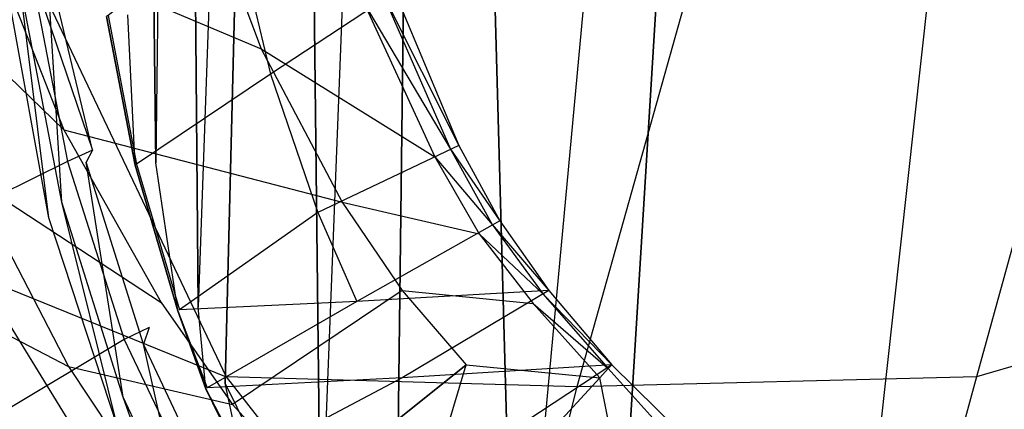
# Model space of a CAD drawing. Extents: x 0 to 0.36, y -0.48 to 0.
# Tile 4 of 25: x 0.054 to 0.16, y -0.362 to -0.32. Entities that reach past the tile are written whole.
import ezdxf

# ---------------------------------------------------------------- set-up
doc = ezdxf.new("R2010")
doc.units = 0
doc.layers.add('L0_VB_BECKEN_0_N_468410____REPL', color=7, linetype='CONTINUOUS')

msp = doc.modelspace()

# ---------------------------------------------------------------- linework, layer by layer
at = {"layer": 'L0_VB_BECKEN_0_N_468410____REPL', "color": 8}
for points, invisible_edges in [([(0.107709, -0.397155, 0.0003), (0.09862, -0.073587, 0.0003), (0.138309, -0.067426, 0.0003), (0.107709, -0.397155, 0.0003)], 10), ([(0.107709, -0.397155, 0.0003), (0.138309, -0.067426, 0.0003), (0.117606, -0.403518, 0.0003), (0.107709, -0.397155, 0.0003)], 13), ([(0.117606, -0.403518, 0.0003), (0.138309, -0.067426, 0.0003), (0.141742, -0.411597, 0.0003), (0.117606, -0.403518, 0.0003)], 10), ([(0.141742, -0.411597, 0.0003), (0.138309, -0.067426, 0.0003), (0.180017, -0.067224, 0.0003), (0.141742, -0.411597, 0.0003)], 13), ([(0.141742, -0.411597, 0.0003), (0.180017, -0.067224, 0.0003), (0.160728, -0.413717, 0.0003), (0.141742, -0.411597, 0.0003)], 10), ([(0.086703, -0.377664, 0.0003), (0.08327, -0.082575, 0.0003), (0.09862, -0.073587, 0.0003), (0.086703, -0.377664, 0.0003)], 10), ([(0.086703, -0.377664, 0.0003), (0.09862, -0.073587, 0.0003), (0.094782, -0.387157, 0.0003), (0.086703, -0.377664, 0.0003)], 13), ([(0.094782, -0.387157, 0.0003), (0.09862, -0.073587, 0.0003), (0.098418, -0.389682, 0.0003), (0.094782, -0.387157, 0.0003)], 10), ([(0.098418, -0.389682, 0.0003), (0.09862, -0.073587, 0.0003), (0.107709, -0.397155, 0.0003), (0.098418, -0.389682, 0.0003)], 13), ([(0.073474, -0.350801, 0.0003), (0.071454, -0.111559, 0.0003), (0.08327, -0.082575, 0.0003), (0.073474, -0.350801, 0.0003)], 10), ([(0.073474, -0.350801, 0.0003), (0.08327, -0.082575, 0.0003), (0.076402, -0.358981, 0.0003), (0.073474, -0.350801, 0.0003)], 13), ([(0.076402, -0.358981, 0.0003), (0.08327, -0.082575, 0.0003), (0.08024, -0.366758, 0.0003), (0.076402, -0.358981, 0.0003)], 10), ([(0.08024, -0.366758, 0.0003), (0.08327, -0.082575, 0.0003), (0.086703, -0.377664, 0.0003), (0.08024, -0.366758, 0.0003)], 13), ([(0.068929, -0.335249, 0.0003), (0.066808, -0.148218, 0.0003), (0.071454, -0.111559, 0.0003), (0.068929, -0.335249, 0.0003)], 10), ([(0.068929, -0.335249, 0.0003), (0.071454, -0.111559, 0.0003), (0.073474, -0.350801, 0.0003), (0.068929, -0.335249, 0.0003)], 13), ([(0.065899, -0.319293, 0.0003), (0.066808, -0.148218, 0.0003), (0.068929, -0.335249, 0.0003), (0.065899, -0.319293, 0.0003)], 13), ([(0.0379, -0.29308, 0.4524), (0.0412, -0.32088, 0.4523), (0.0553, -0.31388, 0.3948), (0.0379, -0.29308, 0.4524)], 14), ([(0.0348, -0.29668, 0.4065), (0.0558, -0.31478, 0.3654), (0.05, -0.34758, 0.4031), (0.0348, -0.29668, 0.4065)], 14), ([(0.0732, -0.30428, 0.2791), (0.0803, -0.32298, 0.2791), (0.0507, -0.31048, 0.3089), (0.0732, -0.30428, 0.2791)], 14), ([(0.0732, -0.30428, 0.2791), (0.0914, -0.31808, 0.263), (0.0803, -0.32298, 0.2791), (0.0732, -0.30428, 0.2791)], 14), ([(0.0772, -0.30878, 0.1288), (0.063776, -0.319363, 0.001793), (0.0813, -0.32568, 0.1288), (0.0772, -0.30878, 0.1288)], 14), ([(0.0772, -0.30878, 0.1288), (0.0813, -0.32568, 0.1288), (0.0947, -0.31688, 0.2525), (0.0772, -0.30878, 0.1288)], 14), ([(0.0507, -0.31048, 0.3089), (0.059, -0.33168, 0.3089), (0.0407, -0.31398, 0.3307), (0.0507, -0.31048, 0.3089)], 14), ([(0.0507, -0.31048, 0.3089), (0.0803, -0.32298, 0.2791), (0.059, -0.33168, 0.3089), (0.0507, -0.31048, 0.3089)], 14), ([(0.0553, -0.31388, 0.3948), (0.0621, -0.33388, 0.3839), (0.058, -0.31268, 0.3839), (0.0553, -0.31388, 0.3948)], 14), ([(0.0621, -0.33388, 0.3839), (0.0572, -0.31348, 0.3829), (0.058, -0.31268, 0.3839), (0.0621, -0.33388, 0.3839)], 14), ([(0.0407, -0.31398, 0.3307), (0.059, -0.33168, 0.3089), (0.049, -0.33688, 0.3307), (0.0407, -0.31398, 0.3307)], 14), ([(0.0553, -0.31388, 0.3948), (0.0412, -0.32088, 0.4523), (0.0594, -0.33508, 0.3948), (0.0553, -0.31388, 0.3948)], 14), ([(0.0572, -0.31348, 0.3829), (0.0588, -0.33948, 0.3829), (0.0543, -0.31618, 0.3829), (0.0572, -0.31348, 0.3829)], 13), ([(0.0621, -0.33388, 0.3839), (0.0553, -0.31388, 0.3948), (0.0594, -0.33508, 0.3948), (0.0621, -0.33388, 0.3839)], 13), ([(0.0588, -0.33948, 0.3829), (0.0572, -0.31348, 0.3829), (0.0614, -0.33518, 0.3829), (0.0588, -0.33948, 0.3829)], 14), ([(0.0572, -0.31348, 0.3829), (0.0621, -0.33388, 0.3839), (0.0614, -0.33518, 0.3829), (0.0572, -0.31348, 0.3829)], 13), ([(0.0558, -0.31478, 0.3654), (0.0765, -0.35828, 0.3624), (0.05, -0.34758, 0.4031), (0.0558, -0.31478, 0.3654)], 14), ([(0.0558, -0.31478, 0.3654), (0.0873, -0.31558, 0.3301), (0.0765, -0.35828, 0.3624), (0.0558, -0.31478, 0.3654)], 14), ([(0.1694, -0.31478, 0.2968), (0.1574, -0.35828, 0.3135), (0.1267, -0.31528, 0.3069), (0.1694, -0.31478, 0.2968)], 14), ([(0.2037, -0.34478, 0.3069), (0.1574, -0.35828, 0.3135), (0.1694, -0.31478, 0.2968), (0.2037, -0.34478, 0.3069)], 14), ([(0.0543, -0.31618, 0.3829), (0.0574, -0.34118, 0.3829), (0.0531, -0.31758, 0.3829), (0.0543, -0.31618, 0.3829)], 13), ([(0.0574, -0.34118, 0.3829), (0.0543, -0.31618, 0.3829), (0.0588, -0.33948, 0.3829), (0.0574, -0.34118, 0.3829)], 14), ([(0.1143, -0.35938, 0.3301), (0.0765, -0.35828, 0.3624), (0.0873, -0.31558, 0.3301), (0.1143, -0.35938, 0.3301)], 14), ([(0.1267, -0.31528, 0.3069), (0.1143, -0.35938, 0.3301), (0.0873, -0.31558, 0.3301), (0.1267, -0.31528, 0.3069)], 14), ([(0.1574, -0.35828, 0.3135), (0.1143, -0.35938, 0.3301), (0.1267, -0.31528, 0.3069), (0.1574, -0.35828, 0.3135)], 14), ([(0.0947, -0.31688, 0.2525), (0.0813, -0.32568, 0.1288), (0.1016, -0.33338, 0.2525), (0.0947, -0.31688, 0.2525)], 14), ([(0.0935, -0.31728, 0.2579), (0.1007, -0.33378, 0.2579), (0.0914, -0.31808, 0.263), (0.0935, -0.31728, 0.2579)], 14), ([(0.0947, -0.31688, 0.2525), (0.1016, -0.33338, 0.2525), (0.0935, -0.31728, 0.2579), (0.0947, -0.31688, 0.2525)], 14), ([(0.0935, -0.31728, 0.2579), (0.1016, -0.33338, 0.2525), (0.1007, -0.33378, 0.2579), (0.0935, -0.31728, 0.2579)], 14), ([(0.0914, -0.31808, 0.263), (0.099, -0.33458, 0.263), (0.0803, -0.32298, 0.2791), (0.0914, -0.31808, 0.263)], 14), ([(0.0914, -0.31808, 0.263), (0.1007, -0.33378, 0.2579), (0.099, -0.33458, 0.263), (0.0914, -0.31808, 0.263)], 14), ([(0.065899, -0.319293, 0.0003), (0.0667, -0.33548, 0.0003), (0.0636, -0.31948, 0.0003), (0.065899, -0.319293, 0.0003)], 13), ([(0.063776, -0.319363, 0.001793), (0.0636, -0.31948, 0.0003), (0.066846, -0.335392, 0.001793), (0.063776, -0.319363, 0.001793)], 14), ([(0.0636, -0.31948, 0.0003), (0.0667, -0.33548, 0.0003), (0.066846, -0.335392, 0.001793), (0.0636, -0.31948, 0.0003)], 14), ([(0.063776, -0.319363, 0.001793), (0.066846, -0.335392, 0.001793), (0.0813, -0.32568, 0.1288), (0.063776, -0.319363, 0.001793)], 14), ([(0.0667, -0.33548, 0.0003), (0.065899, -0.319293, 0.0003), (0.068929, -0.335249, 0.0003), (0.0667, -0.33548, 0.0003)], 14), ([(0.0412, -0.32088, 0.4523), (0.0453, -0.34208, 0.4522), (0.0594, -0.33508, 0.3948), (0.0412, -0.32088, 0.4523)], 14), ([(0.0361, -0.32368, 0.4414), (0.05, -0.34758, 0.4031), (0.0579, -0.37428, 0.4414), (0.0361, -0.32368, 0.4414)], 14), ([(0.0803, -0.32298, 0.2791), (0.089, -0.33948, 0.2792), (0.059, -0.33168, 0.3089), (0.0803, -0.32298, 0.2791)], 14), ([(0.0803, -0.32298, 0.2791), (0.099, -0.33458, 0.263), (0.089, -0.33948, 0.2792), (0.0803, -0.32298, 0.2791)], 14), ([(0.0813, -0.32568, 0.1288), (0.066846, -0.335392, 0.001793), (0.0864, -0.34058, 0.1288), (0.0813, -0.32568, 0.1288)], 14), ([(0.0813, -0.32568, 0.1288), (0.0864, -0.34058, 0.1288), (0.1016, -0.33338, 0.2525), (0.0813, -0.32568, 0.1288)], 14), ([(0.059, -0.33168, 0.3089), (0.0695, -0.35028, 0.3089), (0.049, -0.33688, 0.3307), (0.059, -0.33168, 0.3089)], 14), ([(0.059, -0.33168, 0.3089), (0.089, -0.33948, 0.2792), (0.0695, -0.35028, 0.3089), (0.059, -0.33168, 0.3089)], 14), ([(0.0621, -0.33388, 0.3839), (0.0594, -0.33508, 0.3948), (0.0682, -0.35298, 0.3839), (0.0621, -0.33388, 0.3839)], 14), ([(0.0676, -0.35478, 0.3829), (0.0614, -0.33518, 0.3829), (0.0621, -0.33388, 0.3839), (0.0676, -0.35478, 0.3829)], 14), ([(0.0682, -0.35298, 0.3839), (0.0676, -0.35478, 0.3829), (0.0621, -0.33388, 0.3839), (0.0682, -0.35298, 0.3839)], 14), ([(0.1016, -0.33338, 0.2525), (0.0864, -0.34058, 0.1288), (0.106, -0.34148, 0.2525), (0.1016, -0.33338, 0.2525)], 14), ([(0.1007, -0.33378, 0.2579), (0.1052, -0.34188, 0.2579), (0.099, -0.33458, 0.263), (0.1007, -0.33378, 0.2579)], 14), ([(0.1016, -0.33338, 0.2525), (0.106, -0.34148, 0.2525), (0.1007, -0.33378, 0.2579), (0.1016, -0.33338, 0.2525)], 14), ([(0.1007, -0.33378, 0.2579), (0.106, -0.34148, 0.2525), (0.1052, -0.34188, 0.2579), (0.1007, -0.33378, 0.2579)], 14), ([(0.0594, -0.33508, 0.3948), (0.0453, -0.34208, 0.4522), (0.0655, -0.35428, 0.3948), (0.0594, -0.33508, 0.3948)], 14), ([(0.0614, -0.33518, 0.3829), (0.0654, -0.36048, 0.3829), (0.0588, -0.33948, 0.3829), (0.0614, -0.33518, 0.3829)], 13), ([(0.0594, -0.33508, 0.3948), (0.0655, -0.35428, 0.3948), (0.0682, -0.35298, 0.3839), (0.0594, -0.33508, 0.3948)], 14), ([(0.0654, -0.36048, 0.3829), (0.0614, -0.33518, 0.3829), (0.0676, -0.35478, 0.3829), (0.0654, -0.36048, 0.3829)], 14), ([(0.068929, -0.335249, 0.0003), (0.0713, -0.35118, 0.0003), (0.0667, -0.33548, 0.0003), (0.068929, -0.335249, 0.0003)], 13), ([(0.066846, -0.335392, 0.001793), (0.0667, -0.33548, 0.0003), (0.071476, -0.351063, 0.001793), (0.066846, -0.335392, 0.001793)], 14), ([(0.066846, -0.335392, 0.001793), (0.071476, -0.351063, 0.001793), (0.0864, -0.34058, 0.1288), (0.066846, -0.335392, 0.001793)], 14), ([(0.0713, -0.35118, 0.0003), (0.068929, -0.335249, 0.0003), (0.073474, -0.350801, 0.0003), (0.0713, -0.35118, 0.0003)], 14), ([(0.099, -0.33458, 0.263), (0.1038, -0.34288, 0.263), (0.089, -0.33948, 0.2792), (0.099, -0.33458, 0.263)], 14), ([(0.099, -0.33458, 0.263), (0.1052, -0.34188, 0.2579), (0.1038, -0.34288, 0.263), (0.099, -0.33458, 0.263)], 14), ([(0.0667, -0.33548, 0.0003), (0.0713, -0.35118, 0.0003), (0.071476, -0.351063, 0.001793), (0.0667, -0.33548, 0.0003)], 14), ([(0.049, -0.33688, 0.3307), (0.0595, -0.35718, 0.3307), (0.0345, -0.34418, 0.3774), (0.049, -0.33688, 0.3307)], 14), ([(0.049, -0.33688, 0.3307), (0.0695, -0.35028, 0.3089), (0.0595, -0.35718, 0.3307), (0.049, -0.33688, 0.3307)], 14), ([(0.0588, -0.33948, 0.3829), (0.0648, -0.36368, 0.3829), (0.0574, -0.34118, 0.3829), (0.0588, -0.33948, 0.3829)], 13), ([(0.0648, -0.36368, 0.3829), (0.0588, -0.33948, 0.3829), (0.0654, -0.36048, 0.3829), (0.0648, -0.36368, 0.3829)], 14), ([(0.089, -0.33948, 0.2792), (0.0955, -0.34898, 0.2792), (0.0695, -0.35028, 0.3089), (0.089, -0.33948, 0.2792)], 14), ([(0.089, -0.33948, 0.2792), (0.1038, -0.34288, 0.263), (0.0955, -0.34898, 0.2792), (0.089, -0.33948, 0.2792)], 14), ([(0.0864, -0.34058, 0.1288), (0.071476, -0.351063, 0.001793), (0.0906, -0.35018, 0.1288), (0.0864, -0.34058, 0.1288)], 14), ([(0.0864, -0.34058, 0.1288), (0.0906, -0.35018, 0.1288), (0.106, -0.34148, 0.2525), (0.0864, -0.34058, 0.1288)], 14), ([(0.106, -0.34148, 0.2525), (0.0906, -0.35018, 0.1288), (0.1113, -0.34898, 0.2525), (0.106, -0.34148, 0.2525)], 14), ([(0.106, -0.34148, 0.2525), (0.1113, -0.34898, 0.2525), (0.1052, -0.34188, 0.2579), (0.106, -0.34148, 0.2525)], 14), ([(0.0453, -0.34208, 0.4522), (0.0521, -0.36228, 0.4518), (0.0655, -0.35428, 0.3948), (0.0453, -0.34208, 0.4522)], 14), ([(0.1052, -0.34188, 0.2579), (0.1107, -0.34938, 0.2579), (0.1038, -0.34288, 0.263), (0.1052, -0.34188, 0.2579)], 14), ([(0.1052, -0.34188, 0.2579), (0.1113, -0.34898, 0.2525), (0.1107, -0.34938, 0.2579), (0.1052, -0.34188, 0.2579)], 14), ([(0.1038, -0.34288, 0.263), (0.1096, -0.35038, 0.263), (0.0955, -0.34898, 0.2792), (0.1038, -0.34288, 0.263)], 14), ([(0.1038, -0.34288, 0.263), (0.1107, -0.34938, 0.2579), (0.1096, -0.35038, 0.263), (0.1038, -0.34288, 0.263)], 14), ([(0.0345, -0.34418, 0.3774), (0.0595, -0.35718, 0.3307), (0.0435, -0.36768, 0.3775), (0.0345, -0.34418, 0.3774)], 14), ([(0.2037, -0.34478, 0.3069), (0.1917, -0.38908, 0.3301), (0.1574, -0.35828, 0.3135), (0.2037, -0.34478, 0.3069)], 14), ([(0.05, -0.34758, 0.4031), (0.0765, -0.35828, 0.3624), (0.077, -0.39138, 0.4031), (0.05, -0.34758, 0.4031)], 14), ([(0.05, -0.34758, 0.4031), (0.077, -0.39138, 0.4031), (0.0579, -0.37428, 0.4414), (0.05, -0.34758, 0.4031)], 14), ([(0.0955, -0.34898, 0.2792), (0.0772, -0.36128, 0.3089), (0.0695, -0.35028, 0.3089), (0.0955, -0.34898, 0.2792)], 14), ([(0.0955, -0.34898, 0.2792), (0.1024, -0.35698, 0.2792), (0.0772, -0.36128, 0.3089), (0.0955, -0.34898, 0.2792)], 14), ([(0.1113, -0.34898, 0.2525), (0.0906, -0.35018, 0.1288), (0.0955, -0.35838, 0.1288), (0.1113, -0.34898, 0.2525)], 14), ([(0.1113, -0.34898, 0.2525), (0.0955, -0.35838, 0.1288), (0.1181, -0.35698, 0.2525), (0.1113, -0.34898, 0.2525)], 14), ([(0.0955, -0.34898, 0.2792), (0.1096, -0.35038, 0.263), (0.1024, -0.35698, 0.2792), (0.0955, -0.34898, 0.2792)], 14), ([(0.1113, -0.34898, 0.2525), (0.1181, -0.35698, 0.2525), (0.1107, -0.34938, 0.2579), (0.1113, -0.34898, 0.2525)], 14), ([(0.0695, -0.35028, 0.3089), (0.0772, -0.36128, 0.3089), (0.0595, -0.35718, 0.3307), (0.0695, -0.35028, 0.3089)], 14), ([(0.0906, -0.35018, 0.1288), (0.071476, -0.351063, 0.001793), (0.074476, -0.359463, 0.001793), (0.0906, -0.35018, 0.1288)], 14), ([(0.0906, -0.35018, 0.1288), (0.074476, -0.359463, 0.001793), (0.0955, -0.35838, 0.1288), (0.0906, -0.35018, 0.1288)], 14), ([(0.1107, -0.34938, 0.2579), (0.1177, -0.35738, 0.2579), (0.1096, -0.35038, 0.263), (0.1107, -0.34938, 0.2579)], 14), ([(0.1107, -0.34938, 0.2579), (0.1181, -0.35698, 0.2525), (0.1177, -0.35738, 0.2579), (0.1107, -0.34938, 0.2579)], 14), ([(0.073474, -0.350801, 0.0003), (0.0743, -0.35958, 0.0003), (0.0713, -0.35118, 0.0003), (0.073474, -0.350801, 0.0003)], 13), ([(0.0713, -0.35118, 0.0003), (0.074476, -0.359463, 0.001793), (0.071476, -0.351063, 0.001793), (0.0713, -0.35118, 0.0003)], 14), ([(0.074476, -0.359463, 0.001793), (0.0713, -0.35118, 0.0003), (0.0743, -0.35958, 0.0003), (0.074476, -0.359463, 0.001793)], 13), ([(0.0743, -0.35958, 0.0003), (0.073474, -0.350801, 0.0003), (0.076402, -0.358981, 0.0003), (0.0743, -0.35958, 0.0003)], 14), ([(0.1096, -0.35038, 0.263), (0.1168, -0.35838, 0.263), (0.1024, -0.35698, 0.2792), (0.1096, -0.35038, 0.263)], 14), ([(0.1096, -0.35038, 0.263), (0.1177, -0.35738, 0.2579), (0.1168, -0.35838, 0.263), (0.1096, -0.35038, 0.263)], 14), ([(0.0682, -0.35298, 0.3839), (0.0655, -0.35428, 0.3948), (0.0742, -0.36558, 0.3839), (0.0682, -0.35298, 0.3839)], 14), ([(0.0737, -0.36768, 0.3829), (0.0676, -0.35478, 0.3829), (0.0682, -0.35298, 0.3839), (0.0737, -0.36768, 0.3829)], 14), ([(0.0742, -0.36558, 0.3839), (0.0737, -0.36768, 0.3829), (0.0682, -0.35298, 0.3839), (0.0742, -0.36558, 0.3839)], 14), ([(0.0655, -0.35428, 0.3948), (0.0521, -0.36228, 0.4518), (0.0716, -0.36698, 0.3948), (0.0655, -0.35428, 0.3948)], 14), ([(0.0655, -0.35428, 0.3948), (0.0716, -0.36698, 0.3948), (0.0742, -0.36558, 0.3839), (0.0655, -0.35428, 0.3948)], 14), ([(0.0676, -0.35478, 0.3829), (0.072, -0.37428, 0.3829), (0.0654, -0.36048, 0.3829), (0.0676, -0.35478, 0.3829)], 13), ([(0.072, -0.37428, 0.3829), (0.0676, -0.35478, 0.3829), (0.0737, -0.36768, 0.3829), (0.072, -0.37428, 0.3829)], 14), ([(0.0595, -0.35718, 0.3307), (0.0676, -0.36928, 0.3307), (0.0435, -0.36768, 0.3775), (0.0595, -0.35718, 0.3307)], 14), ([(0.0595, -0.35718, 0.3307), (0.0772, -0.36128, 0.3089), (0.0676, -0.36928, 0.3307), (0.0595, -0.35718, 0.3307)], 14), ([(0.1024, -0.35698, 0.2792), (0.0856, -0.37038, 0.3089), (0.0772, -0.36128, 0.3089), (0.1024, -0.35698, 0.2792)], 14), ([(0.0856, -0.37038, 0.3089), (0.1024, -0.35698, 0.2792), (0.0956, -0.37968, 0.3089), (0.0856, -0.37038, 0.3089)], 14), ([(0.1181, -0.35698, 0.2525), (0.0955, -0.35838, 0.1288), (0.1021, -0.36748, 0.1288), (0.1181, -0.35698, 0.2525)], 14), ([(0.0956, -0.37968, 0.3089), (0.1024, -0.35698, 0.2792), (0.1106, -0.36508, 0.2792), (0.0956, -0.37968, 0.3089)], 14), ([(0.1181, -0.35698, 0.2525), (0.1021, -0.36748, 0.1288), (0.1258, -0.36408, 0.2525), (0.1181, -0.35698, 0.2525)], 14), ([(0.1024, -0.35698, 0.2792), (0.1168, -0.35838, 0.263), (0.1106, -0.36508, 0.2792), (0.1024, -0.35698, 0.2792)], 14), ([(0.1168, -0.35838, 0.263), (0.1177, -0.35738, 0.2579), (0.1248, -0.36528, 0.263), (0.1168, -0.35838, 0.263)], 14), ([(0.1177, -0.35738, 0.2579), (0.1181, -0.35698, 0.2525), (0.1256, -0.36438, 0.2579), (0.1177, -0.35738, 0.2579)], 14), ([(0.1248, -0.36528, 0.263), (0.1177, -0.35738, 0.2579), (0.1256, -0.36438, 0.2579), (0.1248, -0.36528, 0.263)], 14), ([(0.1256, -0.36438, 0.2579), (0.1181, -0.35698, 0.2525), (0.1258, -0.36408, 0.2525), (0.1256, -0.36438, 0.2579)], 14), ([(0.0955, -0.35838, 0.1288), (0.074476, -0.359463, 0.001793), (0.078405, -0.367392, 0.001793), (0.0955, -0.35838, 0.1288)], 14), ([(0.1143, -0.35938, 0.3301), (0.1053, -0.39498, 0.3654), (0.0765, -0.35828, 0.3624), (0.1143, -0.35938, 0.3301)], 14), ([(0.0765, -0.35828, 0.3624), (0.1053, -0.39498, 0.3654), (0.077, -0.39138, 0.4031), (0.0765, -0.35828, 0.3624)], 14), ([(0.0955, -0.35838, 0.1288), (0.078405, -0.367392, 0.001793), (0.1021, -0.36748, 0.1288), (0.0955, -0.35838, 0.1288)], 14), ([(0.1106, -0.36508, 0.2792), (0.1168, -0.35838, 0.263), (0.1195, -0.37228, 0.2792), (0.1106, -0.36508, 0.2792)], 14), ([(0.1574, -0.35828, 0.3135), (0.1473, -0.39498, 0.34), (0.1143, -0.35938, 0.3301), (0.1574, -0.35828, 0.3135)], 14), ([(0.1195, -0.37228, 0.2792), (0.1168, -0.35838, 0.263), (0.1248, -0.36528, 0.263), (0.1195, -0.37228, 0.2792)], 14), ([(0.1917, -0.38908, 0.3301), (0.1473, -0.39498, 0.34), (0.1574, -0.35828, 0.3135), (0.1917, -0.38908, 0.3301)], 14), ([(0.076402, -0.358981, 0.0003), (0.0782, -0.36748, 0.0003), (0.0743, -0.35958, 0.0003), (0.076402, -0.358981, 0.0003)], 13), ([(0.0743, -0.35958, 0.0003), (0.078405, -0.367392, 0.001793), (0.074476, -0.359463, 0.001793), (0.0743, -0.35958, 0.0003)], 14), ([(0.078405, -0.367392, 0.001793), (0.0743, -0.35958, 0.0003), (0.0782, -0.36748, 0.0003), (0.078405, -0.367392, 0.001793)], 13), ([(0.0782, -0.36748, 0.0003), (0.076402, -0.358981, 0.0003), (0.08024, -0.366758, 0.0003), (0.0782, -0.36748, 0.0003)], 14), ([(0.1473, -0.39498, 0.34), (0.1053, -0.39498, 0.3654), (0.1143, -0.35938, 0.3301), (0.1473, -0.39498, 0.34)], 14), ([(0.0654, -0.36048, 0.3829), (0.0712, -0.37678, 0.3829), (0.0648, -0.36368, 0.3829), (0.0654, -0.36048, 0.3829)], 13), ([(0.0712, -0.37678, 0.3829), (0.0654, -0.36048, 0.3829), (0.072, -0.37428, 0.3829), (0.0712, -0.37678, 0.3829)], 14), ([(0.0772, -0.36128, 0.3089), (0.0856, -0.37038, 0.3089), (0.0676, -0.36928, 0.3307), (0.0772, -0.36128, 0.3089)], 14)]:
    msp.add_3dface(points, dxfattribs=dict(at, invisible_edges=invisible_edges))

doc.saveas('drawing.dxf')
